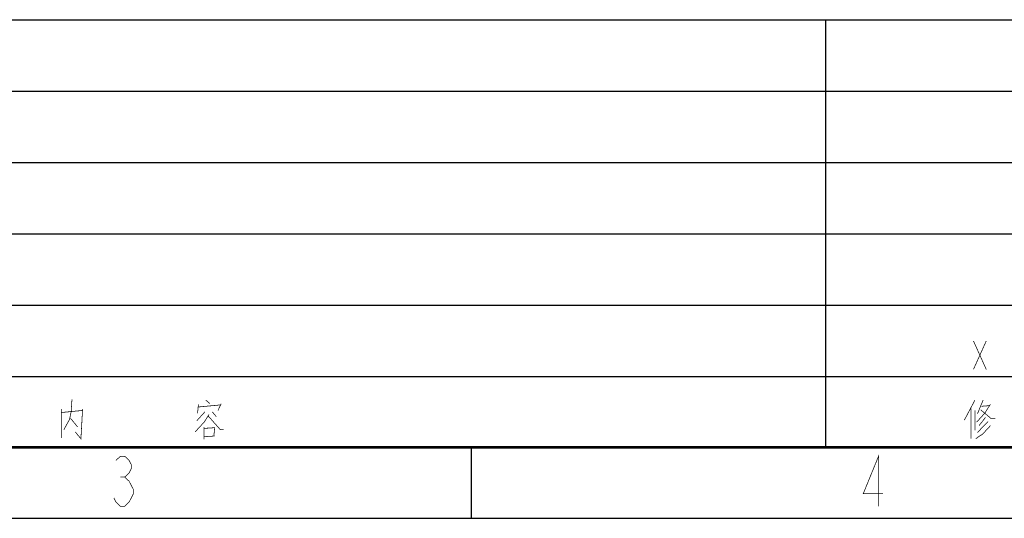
# Model space of a CAD drawing. Header units: millimetres. Extents: x 0 to 420, y 0 to 297.
# Tile 2 of 18: x 126 to 195, y 0 to 35. Entities that reach past the tile are written whole.
import ezdxf

# ---------------------------------------------------------------- set-up
doc = ezdxf.new("R2010")
doc.units = ezdxf.units.MM
doc.header["$LTSCALE"] = 23.1
doc.layers.add('13KW_HVAC_SRQ_DXF_FORMAT', color=7, linetype='CONTINUOUS')

msp = doc.modelspace()

# ---------------------------------------------------------------- linework, layer by layer
at = {"layer": '13KW_HVAC_SRQ_DXF_FORMAT', "color": 2, "linetype": 'Continuous'}
for p, q in [((25.0006, 34.9263), (235.1006, 34.9263)), ((182.3006, 4.9263), (182.3006, 34.9263)), ((25.0006, 29.9263), (235.1006, 29.9263)), ((25.0006, 24.9263), (235.1006, 24.9263)), ((25.0006, 19.9263), (235.1006, 19.9263)), ((25.0006, 14.9263), (235.1006, 14.9263)), ((25.0006, 9.9263), (235.1006, 9.9263)), ((25.0006, 4.9263), (235.1006, 4.9263)), ((157.5, 0), (157.5, 5)), ((0, 0), (420, 0))]:
    msp.add_line(p, q, dxfattribs=at)
at = {"layer": '13KW_HVAC_SRQ_DXF_FORMAT', "color": 7, "linetype": 'Continuous'}
msp.add_line((415, 5), (25, 5), dxfattribs=at)
at = {"layer": '13KW_HVAC_SRQ_DXF_FORMAT', "color": 2, "linetype": 'Continuous', "const_width": 0.05}
for points in [[(192.6506, 12.4263), (193.5506, 10.4263)], [(192.6506, 10.4263), (193.5506, 12.4263)], [(129.5006, 8.3295), (129.4435, 7.4585)], [(138.872, 8.2811), (139.1578, 8.0392)], [(192.7578, 8.2811), (192.0149, 6.8779)], [(193.3292, 8.2811), (192.9292, 7.3134)], [(128.7578, 7.6521), (128.7578, 5.6198)], [(130.2435, 7.6521), (130.1292, 5.5714), (129.7292, 6.0553)], [(138.3578, 7.9908), (138.3006, 7.3617)], [(138.3578, 7.7972), (139.9006, 7.9424)], [(139.9578, 8.0392), (139.7292, 7.5553)], [(192.472, 7.7005), (192.472, 5.5714)], [(193.8435, 7.9908), (193.4435, 7.3617), (192.872, 6.7327)], [(193.1578, 7.6037), (193.9006, 6.9746), (194.1863, 6.9746)], [(193.2149, 7.8456), (193.7863, 7.894)], [(128.7578, 7.4101), (130.2435, 7.5553)], [(129.4435, 7.4585), (129.3292, 6.9263), (128.9292, 6.2004)], [(129.3863, 7.023), (129.9006, 6.394)], [(139.1006, 7.265), (138.7578, 6.7327), (138.1292, 6.0553)], [(138.8149, 7.4585), (138.2435, 6.8295)], [(139.0435, 7.1682), (139.9006, 6.2004), (140.1292, 6.2004)], [(139.3292, 7.4585), (139.6149, 7.1198)], [(192.7578, 7.5553), (192.7578, 6.1521)], [(193.5006, 7.0714), (193.0435, 6.4908)], [(138.7578, 6.394), (138.7578, 5.523)], [(138.7578, 6.2972), (139.4435, 6.3456)], [(139.5006, 6.394), (139.4435, 5.765)], [(193.6721, 6.7811), (192.9292, 6.0069)], [(193.8435, 6.4908), (193.2149, 5.8134)], [(139.5006, 5.765), (138.7578, 5.7166)], [(193.2149, 5.8617), (192.8149, 5.5714)], [(132.5843, 4.0553), (132.8905, 4.347), (133.1967, 4.347), (133.503, 4.0553), (133.6561, 3.7637), (133.6561, 3.472), (133.503, 3.1803), (133.1967, 2.8887), (133.503, 2.597), (133.6561, 2.3053), (133.8092, 2.0137), (133.8092, 1.722), (133.6561, 1.4303), (133.503, 1.1387), (133.1967, 0.847), (132.8905, 0.847), (132.5843, 1.1387), (132.4311, 1.4303)], [(186.003, 0.847), (186.003, 4.347), (184.9311, 1.722), (186.3092, 1.722)], [(132.8905, 2.8887), (133.1967, 2.8887)]]:
    msp.add_lwpolyline(points, dxfattribs=at)

doc.saveas('drawing.dxf')
